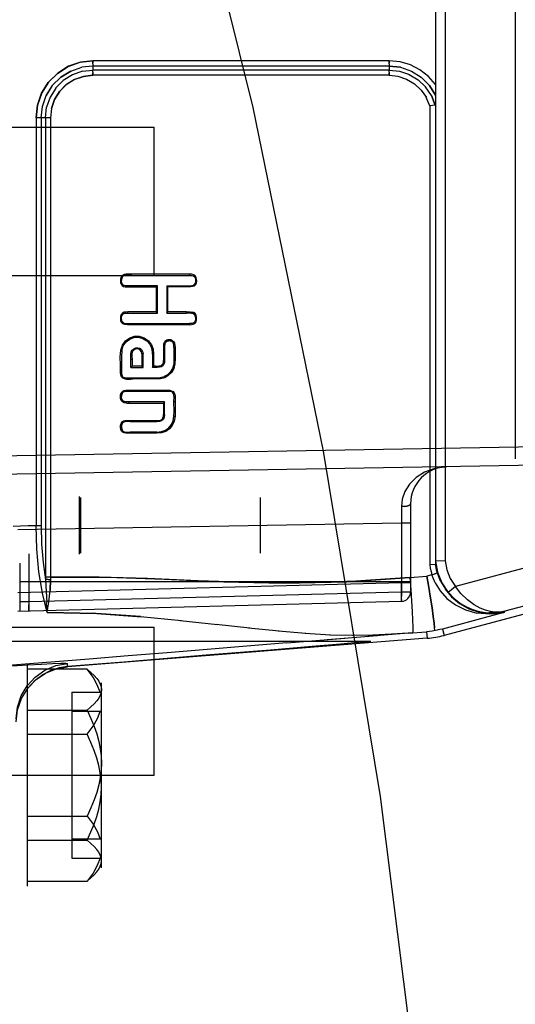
# Model space of a CAD drawing. Header units: millimetres. Extents: x 0 to 770, y -15 to 420.
# Tile 56 of 116: x 399.2 to 401.43, y 259.65 to 264.08. Entities that reach past the tile are written whole.
import ezdxf

# ---------------------------------------------------------------- set-up
doc = ezdxf.new("R2010")
doc.units = ezdxf.units.MM
doc.header["$LTSCALE"] = 32.67
doc.linetypes.add('PHANTOM', pattern=[0.8, 0.45, -0.05, 0.1, -0.05, 0.1, -0.05])
doc.layers.get('0').update_dxf_attribs({"linetype": 'CONTINUOUS'})
for name, color, linetype in [('CHAMFER', 7, 'CONTINUOUS'), ('CRV2', 7, 'CONTINUOUS'), ('DRIV_DIM', 7, 'CONTINUOUS')]:
    doc.layers.add(name, color=color, linetype=linetype)
doc.styles.get("Standard").update_dxf_attribs({"font": 'txt', "width": 0.8})
doc.dimstyles.new('DIMSTYLE_10', dxfattribs={"dimtxt": 3.8, "dimasz": 1.8, "dimexe": 2, "dimexo": 1.5, "dimgap": 0.95, "dimtad": 1, "dimdec": 3, "dimlfac": 12, "dimdsep": 46, "dimtxsty": 'STANDARD', "dimblk": 'OPEN', "dimblk1": 'OPEN', "dimblk2": 'OPEN', "dimcen": 0.09, "dimadec": 0, "dimazin": 0, "dimtp": 0.001, "dimtm": 0.001, "dimtfac": 1, "dimtdec": 3, "dimtofl": 0, "dimtmove": 0, "dimatfit": 3, "dimldrblk": 'OPEN', "dimfxl": 1, "dimtolj": 1, "dimarcsym": 0})

# ---------------------------------------------------------------- blocks, each defined once
blk = doc.blocks.new('_OPEN')
at = {"color": 0, "linetype": 'BYBLOCK'}
for p, q in [((0, 0), (-1, 0.342)), ((-1, -0.342), (0, 0)), ((-1, 0), (0, 0))]:
    blk.add_line(p, q, dxfattribs=at)
blk = doc.blocks.new('*D49')
at = {"layer": 'DRIV_DIM', "color": 2, "linetype": 'CONTINUOUS'}
for p, q in [((382.7467, 291.5991), (468.1676, 291.5991)), ((466.1676, 291.5991), (466.1676, 274.9324)), ((466.1676, 258.2658), (466.1676, 274.9324)), ((437.0498, 258.2658), (468.1676, 258.2658))]:
    blk.add_line(p, q, dxfattribs=at)
at = {"layer": 'DRIV_DIM', "color": 2, "linetype": 'CONTINUOUS', "xscale": 1.8, "yscale": 1.8, "zscale": 1.8}
for p, rotation in [((466.1676, 291.5991), 90), ((466.1676, 258.2658), 270)]:
    blk.add_blockref('_OPEN', p, dxfattribs=dict(at, rotation=rotation))

msp = doc.modelspace()

# ---------------------------------------------------------------- linework, layer by layer
at = {"color": 9, "linetype": 'CONTINUOUS'}
for p, q in [((401.072844, 266.733947), (401.072844, 261.630914)), ((401.115819, 266.716634), (401.115819, 261.648227)), ((401.432044, 266.257545), (401.432044, 262.107316)), ((400.864852, 263.898433), (399.53086, 263.898433)), ((399.430776, 263.852389), (399.480219, 263.869328)), ((399.530344, 263.874942), (399.480061, 263.869332)), ((399.483357, 263.851212), (399.530554, 263.856592)), ((400.864335, 263.874942), (399.530344, 263.874942)), ((399.530344, 263.874942), (399.530554, 263.856592)), ((400.864545, 263.856592), (399.530554, 263.856592)), ((399.530717, 263.884026), (399.530797, 263.888584)), ((400.915257, 263.869089), (400.864335, 263.874942)), ((400.864335, 263.874942), (400.864545, 263.856592)), ((400.864545, 263.856592), (400.910793, 263.851584)), ((400.864708, 263.884026), (400.864788, 263.888584)), ((399.397106, 263.809689), (399.362899, 263.775279)), ((399.430776, 263.852389), (399.385622, 263.824543)), ((399.438097, 263.835388), (399.397023, 263.809623)), ((399.48342, 263.851226), (399.438009, 263.835346)), ((400.864028, 263.833101), (399.530037, 263.833101)), ((399.530181, 263.847508), (399.530101, 263.84295)), ((400.864028, 263.833101), (400.90415, 263.828797)), ((400.864172, 263.847508), (400.864092, 263.84295)), ((400.903955, 263.828839), (400.942787, 263.816021)), ((400.910693, 263.851606), (400.955025, 263.836643)), ((400.954836, 263.836731), (400.994863, 263.81257)), ((400.994748, 263.812658), (401.028497, 263.780503)), ((399.347883, 263.786757), (399.320107, 263.741618)), ((399.362959, 263.775354), (399.337497, 263.734254)), ((401.008135, 263.766944), (400.97795, 263.795242)), ((401.008135, 263.766944), (401.031526, 263.732979)), ((401.072844, 263.744342), (401.045408, 263.787702)), ((399.337527, 263.734318), (399.321889, 263.689129)), ((401.047059, 263.69537), (401.031451, 263.733117)), ((401.054388, 263.742023), (401.071458, 263.69871)), ((399.297504, 263.64227), (399.303173, 263.692588)), ((399.316603, 263.64227), (399.321881, 263.689093)), ((401.047059, 263.69537), (401.047059, 261.629177)), ((399.33931, 263.64227), (399.274797, 263.64227)), ((399.274797, 263.64227), (399.274797, 261.804901)), ((399.297504, 263.64227), (399.297504, 261.804901)), ((399.316603, 263.64227), (399.316603, 261.573885)), ((399.33931, 263.64227), (399.33931, 261.573885)), ((399.6721, 262.931289), (399.670582, 262.936194)), ((399.703939, 262.932431), (399.703967, 262.937574)), ((399.966909, 262.932431), (399.966937, 262.937574)), ((399.65933, 262.908975), (399.654215, 262.908975)), ((399.683908, 262.88552), (399.683937, 262.880377)), ((399.988229, 262.89259), (399.9924, 262.889542)), ((399.688147, 262.762547), (399.688175, 262.76769)), ((399.951725, 262.762547), (399.951754, 262.76769)), ((399.973805, 262.76247), (399.974181, 262.767601)), ((399.662541, 262.724329), (399.658112, 262.721764)), ((399.96479, 262.715635), (399.964818, 262.710492)), ((399.884196, 262.635577), (399.886171, 262.640342)), ((399.660666, 262.59546), (399.655632, 262.596366)), ((399.756358, 262.579825), (399.751244, 262.579791)), ((399.89547, 262.608466), (399.90064, 262.608465)), ((399.701412, 262.555409), (399.706584, 262.555409)), ((399.851291, 262.535166), (399.846556, 262.537103)), ((399.853295, 262.554186), (399.848184, 262.554186)), ((399.654215, 262.494883), (399.65933, 262.494883)), ((399.67464, 262.471932), (399.673702, 262.46688)), ((399.710171, 262.471427), (399.710199, 262.466284)), ((399.852046, 262.476514), (399.854076, 262.471777)), ((404.551604, 262.438114), (401.163286, 261.532141)), ((399.697807, 262.40994), (399.697836, 262.415083)), ((399.876581, 262.409876), (399.876925, 262.415008)), ((399.654215, 262.386485), (399.65933, 262.386485)), ((399.691971, 262.363029), (399.692, 262.357886)), ((399.89547, 262.36463), (399.900661, 262.364628)), ((399.853295, 262.306411), (399.848181, 262.306411)), ((399.670284, 262.27222), (399.668284, 262.276946)), ((399.698702, 262.274033), (399.698745, 262.279188)), ((399.818931, 262.274033), (399.81896, 262.279176)), ((399.895417, 262.298351), (399.900586, 262.298181)), ((404.589499, 262.277151), (401.384408, 261.420169)), ((399.69792, 262.227122), (399.697948, 262.221979)), ((399.818149, 262.227122), (399.818178, 262.221977)), ((402.557526, 262.17905), (398.348827, 262.10562)), ((402.556363, 262.09573), (398.435232, 262.023795)), ((400.960344, 261.904088), (400.960344, 261.506571)), ((400.919588, 261.891678), (400.919405, 261.817195)), ((400.919405, 261.817195), (399.193241, 261.787064)), ((400.960344, 261.817195), (400.919405, 261.817195)), ((400.919405, 261.817195), (400.919405, 261.548232)), ((399.297504, 261.804901), (399.274797, 261.804901)), ((400.919768, 261.722379), (400.919768, 261.506571)), ((399.202011, 261.636808), (399.202011, 261.419937)), ((399.242587, 261.67846), (399.242587, 261.462652)), ((401.079391, 261.591554), (401.081543, 261.592122)), ((400.919405, 261.548232), (399.193241, 261.503031)), ((400.960344, 261.552398), (399.202011, 261.552398)), ((399.558525, 261.57438), (399.316603, 261.573885)), ((399.316603, 261.573885), (399.316688, 261.562569)), ((399.321912, 261.563003), (399.316688, 261.562569)), ((399.329882, 261.563362), (399.321738, 261.562993)), ((399.329649, 261.563354), (399.339371, 261.563598)), ((399.33931, 261.573885), (399.339371, 261.563597)), ((400.960344, 261.548232), (400.919405, 261.548232)), ((400.957577, 261.572677), (401.034082, 261.578645)), ((401.056872, 261.584756), (401.034081, 261.578662)), ((401.056872, 261.584756), (401.073823, 261.589916)), ((401.074364, 261.590078), (401.066407, 261.587678)), ((401.07956, 261.591602), (401.073823, 261.589916)), ((400.919768, 261.506571), (399.242587, 261.462652)), ((400.960344, 261.506571), (400.919768, 261.506571)), ((401.131794, 261.507099), (401.129735, 261.505758)), ((401.157094, 261.477269), (401.129735, 261.505758)), ((401.153248, 261.523978), (401.144344, 261.516836)), ((401.163286, 261.532141), (401.153251, 261.52398)), ((400.919768, 261.464918), (399.193023, 261.419702)), ((399.242587, 261.462652), (399.202011, 261.462652)), ((400.92021, 261.480607), (400.920132, 261.488573)), ((400.920209, 261.473946), (400.920209, 261.480698)), ((401.156917, 261.477428), (401.185603, 261.455334)), ((401.185422, 261.455451), (401.212344, 261.440063)), ((401.212194, 261.440137), (401.236881, 261.429544)), ((401.236763, 261.429588), (401.259234, 261.422437)), ((401.259136, 261.422464), (401.279509, 261.417808)), ((401.279424, 261.417824), (401.297878, 261.415039)), ((401.297806, 261.415047), (401.314461, 261.413697)), ((401.37591, 261.418367), (401.366338, 261.416622)), ((401.384694, 261.420322), (401.37581, 261.418346)), ((401.384694, 261.420322), (401.38423, 261.42023)), ((401.384233, 261.42023), (401.384695, 261.420322)), ((399.744105, 261.396532), (399.928891, 261.378311)), ((399.923253, 261.378925), (400.090915, 261.360195)), ((401.380077, 261.414531), (401.103577, 261.340601)), ((400.2368, 261.343793), (400.084904, 261.360881)), ((400.368819, 261.330169), (400.231232, 261.344401)), ((400.489373, 261.319882), (400.364165, 261.330612)), ((400.95031, 261.322), (401.032799, 261.32845)), ((401.032799, 261.32845), (401.035148, 261.298625)), ((401.103577, 261.340601), (401.111317, 261.311716)), ((399.110344, 261.286597), (400.780593, 261.286597)), ((400.403578, 261.277956), (400.664353, 261.299157)), ((400.599467, 261.313404), (400.485803, 261.320143)), ((400.584363, 261.292683), (400.811368, 261.310965)), ((400.699802, 261.311179), (400.596975, 261.313513)), ((400.791211, 261.312606), (400.698184, 261.311185)), ((400.969483, 261.323498), (400.76751, 261.307456)), ((400.87463, 261.316656), (400.790279, 261.312574)), ((400.95031, 261.322), (400.874127, 261.316623)), ((400.403578, 261.277956), (399.865431, 261.233787)), ((399.415714, 261.171055), (399.415714, 261.185658))]:
    msp.add_line(p, q, dxfattribs=at)
at = {"color": 6, "linetype": 'CONTINUOUS'}
for p, q in [((401.071329, 263.698674), (401.047059, 263.69537)), ((399.703939, 262.932431), (399.966909, 262.932431)), ((399.966937, 262.937574), (399.703967, 262.937574)), ((399.821044, 262.88552), (399.683908, 262.88552)), ((399.683937, 262.880377), (399.81593, 262.880377)), ((399.821044, 262.88552), (399.81593, 262.880377)), ((399.81593, 262.880377), (399.81593, 262.76769)), ((399.821044, 262.762547), (399.821044, 262.88552)), ((399.863127, 262.88552), (399.868298, 262.880377)), ((399.863127, 262.88552), (399.863127, 262.762547)), ((399.960034, 262.880377), (399.868298, 262.880377)), ((399.868298, 262.76769), (399.868298, 262.880377)), ((399.688147, 262.762547), (399.821044, 262.762547)), ((399.81593, 262.76769), (399.688175, 262.76769)), ((399.821044, 262.762547), (399.81593, 262.76769)), ((399.863127, 262.762547), (399.868298, 262.76769)), ((399.863127, 262.762547), (399.951725, 262.762547)), ((399.951754, 262.76769), (399.868298, 262.76769)), ((399.696992, 262.715624), (399.96479, 262.715635)), ((399.964818, 262.710492), (399.69924, 262.710492)), ((399.751244, 262.579791), (399.751244, 262.523481)), ((399.756358, 262.518338), (399.756358, 262.579825)), ((399.848181, 262.609018), (399.848188, 262.549617)), ((399.701412, 262.518338), (399.701412, 262.555409)), ((399.701412, 262.518338), (399.706584, 262.523481)), ((399.706584, 262.555409), (399.706584, 262.523481)), ((399.751244, 262.523481), (399.706584, 262.523481)), ((399.756358, 262.518338), (399.751244, 262.523481)), ((399.798441, 262.518338), (399.803612, 262.523402)), ((399.701412, 262.518338), (399.756358, 262.518338)), ((399.813629, 262.466284), (399.710199, 262.466284)), ((399.876581, 262.409876), (399.697807, 262.409941)), ((399.697836, 262.415084), (399.845209, 262.415083)), ((399.845209, 262.415083), (399.876925, 262.415008)), ((399.681214, 262.357868), (399.848181, 262.357886)), ((399.853295, 262.363029), (399.691971, 262.363029)), ((399.853295, 262.363029), (399.848181, 262.357886)), ((399.848181, 262.357886), (399.848181, 262.306411)), ((399.853295, 262.306411), (399.853295, 262.363029)), ((399.698702, 262.274033), (399.818931, 262.274033)), ((399.698731, 262.279176), (399.81896, 262.279176)), ((399.686175, 262.2269), (399.69792, 262.227122)), ((399.818149, 262.227122), (399.69792, 262.227122)), ((399.818179, 262.221977), (399.69797, 262.221963)), ((404.621818, 262.252352), (401.111317, 261.311716)), ((399.468677, 261.937639), (399.468677, 261.677222)), ((399.475317, 261.932431), (399.475317, 261.682431)), ((400.282844, 261.932431), (400.282844, 261.682431)), ((401.115819, 261.648227), (401.072844, 261.646512)), ((401.11582, 261.648227), (401.07285, 261.646516)), ((401.07284, 261.630908), (401.047059, 261.629177)), ((401.095916, 261.555554), (401.081543, 261.592122)), ((399.316687, 261.562569), (399.32009, 261.509697)), ((399.339371, 261.563597), (399.338297, 261.51436)), ((401.071745, 261.548217), (401.056872, 261.584756)), ((401.071711, 261.548286), (401.094127, 261.512149)), ((399.320024, 261.510947), (399.322419, 261.459527)), ((401.094057, 261.512241), (401.124426, 261.4785)), ((401.117022, 261.519308), (401.145436, 261.485003)), ((399.324618, 261.414677), (399.322397, 261.460034)), ((401.124335, 261.478584), (401.162429, 261.449784)), ((401.145351, 261.485088), (401.180644, 261.455459)), ((401.162336, 261.449841), (401.207624, 261.4274)), ((401.180559, 261.455518), (401.22239, 261.432113)), ((401.207545, 261.427431), (401.259325, 261.412645)), ((401.222318, 261.432145), (401.269988, 261.416132)), ((401.322894, 261.409546), (401.380218, 261.414927)), ((401.380186, 261.414857), (401.380077, 261.414531)), ((401.380077, 261.414531), (401.380174, 261.414791)), ((401.380174, 261.414791), (401.380186, 261.414857)), ((401.380218, 261.414927), (401.380185, 261.414856)), ((401.384398, 261.420195), (401.380255, 261.414927)), ((401.38444, 261.420248), (401.384398, 261.420195)), ((401.384398, 261.420195), (401.384443, 261.420248)), ((401.035148, 261.298625), (399.415787, 261.17106)), ((400.708623, 261.279287), (400.751352, 261.283169)), ((400.751352, 261.283169), (400.769125, 261.284902)), ((400.780593, 261.286597), (400.781768, 261.286505)), ((400.059136, 261.225116), (400.330506, 261.247394)), ((400.330506, 261.247394), (400.518267, 261.263006)), ((400.518267, 261.263006), (400.644684, 261.273719)), ((400.644684, 261.273719), (400.708623, 261.279287)), ((399.415642, 261.172897), (399.669803, 261.193452)), ((399.669803, 261.193452), (400.059136, 261.225116)), ((399.235344, 261.182431), (399.235344, 260.182431)), ((399.504219, 261.159465), (399.235344, 261.159465)), ((399.568677, 260.266223), (399.568677, 261.098638)), ((399.435344, 261.056193), (399.562699, 261.056193)), ((399.435344, 261.056193), (399.435344, 260.308668)), ((399.568677, 261.05138), (399.562699, 261.056193)), ((399.235344, 260.97517), (399.504219, 260.97517)), ((399.562699, 260.969997), (399.435344, 260.969997)), ((399.568677, 260.965184), (399.562699, 260.969997)), ((399.235344, 260.866725), (399.504219, 260.866725)), ((399.235344, 260.498136), (399.504219, 260.498136)), ((399.568677, 260.399678), (399.562699, 260.394865)), ((399.235344, 260.389691), (399.504219, 260.389691)), ((399.562699, 260.394865), (399.435344, 260.394865)), ((399.435344, 260.308668), (399.562699, 260.308668)), ((399.568677, 260.313481), (399.562699, 260.308668)), ((399.235344, 260.205397), (399.504219, 260.205397))]:
    msp.add_line(p, q, dxfattribs=at)
at = {"color": 7, "linetype": 'CONTINUOUS'}
for p, q in [((399.806177, 262.932431), (399.806177, 263.599097)), ((399.806177, 260.682431), (399.806177, 261.349097))]:
    msp.add_line(p, q, dxfattribs=at)
at = {"color": 9, "linetype": 'CONTINUOUS'}
for points in [[(399.53086, 263.898433), (399.475014, 263.892267), (399.421169, 263.873741), (399.372332, 263.843438), (399.331276, 263.802755), (399.300354, 263.75382), (399.28123, 263.699316), (399.274797, 263.64227)], [(399.274797, 263.64227), (399.280965, 263.698141), (399.299486, 263.75201), (399.329778, 263.800866), (399.370444, 263.841939), (399.419358, 263.872872), (399.473838, 263.892002), (399.53086, 263.898433)], [(399.530796, 263.888508), (399.530844, 263.893325), (399.53086, 263.898433)], [(399.53086, 263.898433), (399.530844, 263.893406), (399.530797, 263.888584)], [(400.864787, 263.888508), (400.864835, 263.893325), (400.864852, 263.898433)], [(400.864852, 263.898433), (400.864836, 263.893406), (400.864788, 263.888584)], [(401.072842, 263.791535), (401.040849, 263.828206), (401.002647, 263.857914), (400.959658, 263.879972), (400.913272, 263.893704), (400.864852, 263.898433)], [(399.530178, 263.847369), (399.530283, 263.851266), (399.530409, 263.854349), (399.530554, 263.856592)], [(399.53072, 263.884165), (399.530615, 263.880268), (399.530489, 263.877185), (399.530344, 263.874942)], [(400.864169, 263.847369), (400.864274, 263.851266), (400.8644, 263.854349), (400.864545, 263.856592)], [(400.864711, 263.884165), (400.864606, 263.880268), (400.86448, 263.877185), (400.864335, 263.874942)], [(400.864335, 263.874942), (400.915278, 263.869089), (400.964259, 263.851971), (401.008567, 263.824379), (401.045376, 263.787749), (401.072844, 263.744342)], [(399.530037, 263.833101), (399.488143, 263.82844), (399.447861, 263.814479), (399.411439, 263.791724), (399.38096, 263.761297), (399.358089, 263.724846), (399.34402, 263.684416), (399.33931, 263.64227)], [(399.343912, 263.683934), (399.357709, 263.724049), (399.380256, 263.76041), (399.4105, 263.790973), (399.446904, 263.814018), (399.487487, 263.82829), (399.530037, 263.833101)], [(399.347883, 263.786757), (399.38588, 263.824723), (399.43103, 263.852451)], [(399.530102, 263.843026), (399.530054, 263.838209), (399.530037, 263.833101)], [(399.530037, 263.833101), (399.530053, 263.838128), (399.530101, 263.84295)], [(400.864093, 263.843026), (400.864045, 263.838209), (400.864028, 263.833101)], [(400.864028, 263.833101), (400.864044, 263.838128), (400.864092, 263.84295)], [(400.942513, 263.816145), (400.978206, 263.795049), (401.008309, 263.766741)], [(399.303173, 263.692417), (399.320175, 263.741884), (399.348067, 263.787019)], [(401.071458, 263.69871), (401.054371, 263.742056), (401.028416, 263.780601)], [(400.960344, 261.904088), (400.958373, 261.900315), (400.952876, 261.896997), (400.944115, 261.894257), (400.932669, 261.892396), (400.919588, 261.891678)], [(400.932206, 261.892348), (400.943221, 261.894057), (400.952226, 261.896727), (400.958221, 261.900177), (400.960344, 261.904088)], [(399.274797, 261.804901), (399.23955, 261.804317), (399.204906, 261.803235), (399.170865, 261.801756)], [(399.324618, 261.414677), (399.30327, 261.50179), (399.287613, 261.597926), (399.278058, 261.70028), (399.274797, 261.804901)], [(399.324618, 261.414677), (399.303361, 261.501941), (399.28777, 261.598214), (399.278109, 261.700565), (399.274797, 261.804901)], [(399.297504, 261.804901), (399.299677, 261.721914), (399.306104, 261.64051), (399.316687, 261.562569)], [(401.072813, 261.646572), (401.081924, 261.595895), (401.101047, 261.548422), (401.129572, 261.505624)], [(401.11582, 261.648227), (401.123617, 261.60699), (401.139551, 261.567889), (401.163286, 261.532141)], [(401.047059, 261.629177), (401.04952, 261.614198), (401.052794, 261.599377), (401.056872, 261.584756)], [(401.081543, 261.592122), (401.077935, 261.605013), (401.075039, 261.617938), (401.07284, 261.630908)], [(401.07284, 261.630908), (401.075042, 261.617921), (401.077937, 261.605008), (401.081543, 261.592122)], [(399.33931, 261.573885), (399.594917, 261.57367), (399.850665, 261.564799), (400.12048, 261.553255), (400.390195, 261.547025), (400.674014, 261.553292), (400.957579, 261.572661)], [(400.957707, 261.572679), (400.71485, 261.555467), (400.470517, 261.547246), (400.235383, 261.549522), (400.004051, 261.558029), (399.776575, 261.567882), (399.558525, 261.57438)], [(400.919768, 261.464918), (400.919919, 261.467761), (400.919985, 261.476086), (400.919963, 261.489325), (400.919852, 261.506579), (400.919405, 261.548232)], [(400.957577, 261.572677), (400.961637, 261.518308), (400.965123, 261.466556), (400.967904, 261.41923), (400.96976, 261.380082), (400.970657, 261.349819), (400.970523, 261.330842), (400.969354, 261.323487)], [(400.957706, 261.572688), (400.961766, 261.518318), (400.965252, 261.466567), (400.968033, 261.41924), (400.969889, 261.380092), (400.970785, 261.349829), (400.970652, 261.330852), (400.969483, 261.323498)], [(400.919768, 261.506571), (400.919982, 261.497342), (400.920132, 261.488573)], [(400.920133, 261.488468), (400.919985, 261.497229), (400.919768, 261.506571)], [(401.144344, 261.516836), (401.136911, 261.510984), (401.131792, 261.507098)], [(401.38423, 261.42023), (401.371186, 261.417985), (401.356019, 261.41674), (401.338957, 261.417087), (401.319725, 261.419573), (401.298068, 261.424952), (401.273765, 261.434277), (401.246715, 261.449016), (401.216595, 261.471458), (401.187159, 261.500835), (401.163286, 261.532141)], [(399.242587, 261.462652), (399.242304, 261.449927), (399.24215, 261.438302), (399.24215, 261.429011), (399.242304, 261.423034), (399.242587, 261.421)], [(400.92021, 261.474018), (400.920133, 261.46907), (400.919985, 261.465986), (400.919768, 261.464918)], [(399.242304, 261.423039), (399.24215, 261.429026), (399.24215, 261.438322), (399.242304, 261.449942)], [(401.319707, 261.419575), (401.338944, 261.417087), (401.356011, 261.416739), (401.371182, 261.417984)], [(401.343231, 261.413974), (401.355682, 261.415137), (401.366433, 261.416638)], [(399.324618, 261.414677), (399.548056, 261.410091), (399.748715, 261.39612)], [(399.744105, 261.396532), (399.54529, 261.410237), (399.324618, 261.414677)], [(401.343218, 261.413973), (401.32957, 261.413428), (401.314512, 261.413694)], [(399.865431, 261.233787), (399.689384, 261.219396), (399.513523, 261.205131), (399.340546, 261.191255), (399.167911, 261.177607)], [(399.164948, 261.174296), (399.237384, 261.178961), (399.299351, 261.182613), (399.349264, 261.185158), (399.385873, 261.186533), (399.408209, 261.1867), (399.415714, 261.185658)], [(399.185344, 260.936468), (399.19099, 260.989292), (399.207673, 261.039729), (399.23464, 261.085502), (399.270672, 261.124543), (399.314142, 261.15509), (399.363086, 261.175762), (399.415714, 261.185658)]]:
    msp.add_lwpolyline(points, dxfattribs=at)
at = {"color": 6, "linetype": 'CONTINUOUS'}
for points in [[(401.071329, 263.698674), (401.072226, 263.699577), (401.072704, 263.70172), (401.072844, 263.70461)], [(399.670582, 262.936194), (399.66465, 262.93324), (399.660106, 262.928812), (399.65688, 262.923215), (399.654906, 262.916607), (399.654215, 262.908975)], [(399.6721, 262.931289), (399.668674, 262.929828), (399.665883, 262.927861), (399.663593, 262.925353), (399.661761, 262.922227), (399.660411, 262.918417), (399.659599, 262.913992), (399.65933, 262.908975)], [(399.703967, 262.937574), (399.69186, 262.938004), (399.68065, 262.93799), (399.670582, 262.936194)], [(399.703939, 262.932431), (399.697388, 262.932565), (399.691381, 262.932776), (399.685872, 262.932874), (399.68083, 262.932732), (399.676224, 262.93224), (399.6721, 262.931289)], [(399.966909, 262.932431), (399.971931, 262.932346), (399.976422, 262.931955), (399.980462, 262.931029), (399.983898, 262.929389), (399.986743, 262.927106), (399.989029, 262.924172), (399.99075, 262.920555), (399.99188, 262.916285), (399.992436, 262.911566), (399.992432, 262.906821), (399.991944, 262.902459), (399.991054, 262.898597), (399.989802, 262.895273), (399.988229, 262.89259)], [(399.9924, 262.889542), (399.996162, 262.897196), (399.997751, 262.905661), (399.997518, 262.914428), (399.995372, 262.922962), (399.990759, 262.930329), (399.983707, 262.935298), (399.975352, 262.937269), (399.966937, 262.937574)], [(399.654215, 262.908975), (399.654973, 262.900498), (399.657427, 262.892974), (399.661859, 262.886831), (399.668222, 262.882845), (399.675751, 262.880914), (399.683937, 262.880377)], [(399.683908, 262.88552), (399.679418, 262.885662), (399.675433, 262.886115), (399.671867, 262.886936), (399.668698, 262.888205), (399.665978, 262.89001), (399.663691, 262.892465), (399.661829, 262.895579), (399.660441, 262.899419), (399.659605, 262.903903), (399.65933, 262.908975)], [(399.863127, 262.88552), (399.959763, 262.88552), (399.968555, 262.885625), (399.976181, 262.886348), (399.98314, 262.888452), (399.98823, 262.89259)], [(399.9924, 262.889542), (399.986632, 262.884521), (399.97878, 262.881673), (399.969793, 262.880548), (399.960034, 262.880377)], [(399.688175, 262.76769), (399.6798, 262.767589), (399.671441, 262.766463), (399.663707, 262.7628), (399.657997, 262.756095), (399.654993, 262.747748), (399.654186, 262.738888), (399.655073, 262.730091), (399.658112, 262.721764)], [(399.662541, 262.724329), (399.661079, 262.727618), (399.660047, 262.731548), (399.65945, 262.736066), (399.65937, 262.741209), (399.65995, 262.746466), (399.66122, 262.75106), (399.663081, 262.754731), (399.665461, 262.757591), (399.668157, 262.759644), (399.671128, 262.761008), (399.674662, 262.761878), (399.678721, 262.762348), (399.683229, 262.762525), (399.688147, 262.762547)], [(399.973805, 262.76247), (399.966706, 262.762698), (399.951725, 262.762547)], [(399.951753, 262.767691), (399.957503, 262.767758), (399.963159, 262.767855), (399.968719, 262.767837), (399.974181, 262.767601)], [(399.973805, 262.76247), (399.978341, 262.761792), (399.982215, 262.760429), (399.98549, 262.758363), (399.988108, 262.75564), (399.990103, 262.752194), (399.991497, 262.747927), (399.992312, 262.742903), (399.992477, 262.73751), (399.991979, 262.73229), (399.99081, 262.727669), (399.989012, 262.723868), (399.986617, 262.720833), (399.983647, 262.718527), (399.979927, 262.716967), (399.975443, 262.716084), (399.970337, 262.715708), (399.96479, 262.715635)], [(399.964818, 262.710492), (399.97421, 262.710767), (399.982494, 262.712373), (399.98959, 262.716556), (399.994717, 262.723688), (399.997327, 262.733151), (399.997485, 262.743555), (399.995421, 262.752884), (399.990989, 262.760215), (399.983817, 262.765289), (399.974181, 262.767601)], [(399.69924, 262.710492), (399.686417, 262.71027), (399.674661, 262.710928), (399.664548, 262.714861), (399.658112, 262.721764)], [(399.662541, 262.724329), (399.664801, 262.721256), (399.667658, 262.718853), (399.671093, 262.717123), (399.675169, 262.716045), (399.679845, 262.71558), (399.68508, 262.715445), (399.69079, 262.715511), (399.696992, 262.715624)], [(399.655632, 262.596366), (399.663289, 262.618659), (399.677458, 262.637881), (399.696281, 262.65162), (399.717551, 262.658558), (399.739431, 262.658329), (399.761399, 262.65112), (399.780685, 262.637686), (399.794267, 262.620317), (399.801369, 262.599831), (399.803501, 262.577171), (399.803612, 262.552105), (399.803612, 262.523403)], [(399.660666, 262.59546), (399.667435, 262.615617), (399.67987, 262.633127), (399.696388, 262.645911), (399.714941, 262.652869), (399.734467, 262.653825), (399.754604, 262.648606), (399.773022, 262.637578), (399.786614, 262.622912), (399.794578, 262.606135), (399.79783, 262.586988), (399.798441, 262.566548), (399.798441, 262.543942), (399.798441, 262.518338)], [(399.886171, 262.640342), (399.880864, 262.641894), (399.874777, 262.642462), (399.868587, 262.641873), (399.863032, 262.640249), (399.858495, 262.637874), (399.855037, 262.635021), (399.852414, 262.631639), (399.850373, 262.627352), (399.848941, 262.6221), (399.848231, 262.61595), (399.848181, 262.609018)], [(399.884196, 262.635577), (399.880093, 262.636777), (399.875263, 262.637255), (399.870315, 262.636884), (399.86584, 262.635755), (399.862139, 262.634063), (399.859112, 262.63183), (399.856713, 262.628859), (399.854964, 262.625108), (399.853821, 262.620576), (399.853321, 262.615338), (399.853295, 262.609528)], [(399.89547, 262.608466), (399.895274, 262.614358), (399.894647, 262.61967), (399.893543, 262.624338), (399.891951, 262.628259), (399.889871, 262.631422), (399.887286, 262.63386), (399.884196, 262.635577)], [(399.886171, 262.640342), (399.893166, 262.635248), (399.897536, 262.627745), (399.899908, 262.618602), (399.90064, 262.608465)], [(399.654215, 262.494883), (399.654215, 262.53109), (399.653882, 262.564978), (399.655632, 262.596366)], [(399.660666, 262.59546), (399.659019, 262.564884), (399.65933, 262.530777), (399.65933, 262.494883)], [(399.701398, 262.555398), (399.700965, 262.567284), (399.700883, 262.578), (399.702566, 262.587811), (399.707018, 262.596146), (399.714337, 262.602536), (399.723452, 262.606388), (399.732929, 262.607054), (399.741666, 262.604266), (399.749066, 262.598294), (399.754348, 262.589684), (399.756358, 262.579825)], [(399.751244, 262.579791), (399.749192, 262.588854), (399.743904, 262.596366), (399.736759, 262.600893), (399.728518, 262.602012), (399.720113, 262.599803), (399.712877, 262.594913), (399.707985, 262.5876), (399.706187, 262.57799), (399.706229, 262.567032), (399.706585, 262.55541)], [(399.853295, 262.609528), (399.853284, 262.547374), (399.852806, 262.540944), (399.851291, 262.535166)], [(399.89547, 262.608466), (399.89547, 262.581395), (399.895595, 262.555979), (399.894558, 262.532948), (399.888902, 262.513451), (399.878711, 262.496935), (399.865756, 262.484439), (399.852046, 262.476514)], [(399.90064, 262.608465), (399.900641, 262.582546), (399.900753, 262.55787), (399.899981, 262.534556), (399.894452, 262.513263), (399.883861, 262.495124), (399.869927, 262.481132), (399.854076, 262.471777)], [(399.851291, 262.535166), (399.846512, 262.527462), (399.839096, 262.521448), (399.830385, 262.518534), (399.820317, 262.517682), (399.809434, 262.517969), (399.798441, 262.518338)], [(399.846556, 262.537103), (399.842519, 262.530695), (399.836398, 262.525824), (399.829088, 262.52362), (399.821033, 262.522996), (399.812391, 262.523102), (399.803612, 262.523403)], [(399.846538, 262.537075), (399.847634, 262.541008), (399.848082, 262.545215), (399.848188, 262.549617)], [(399.673702, 262.46688), (399.66596, 262.469873), (399.659731, 262.475724), (399.655629, 262.484312), (399.654215, 262.494883)], [(399.65933, 262.494883), (399.659653, 262.489416), (399.660615, 262.484705), (399.662212, 262.480718), (399.664396, 262.477498), (399.667165, 262.474981), (399.670537, 262.473134), (399.67464, 262.471932)], [(399.673702, 262.46688), (399.681756, 262.465862), (399.690554, 262.465666), (399.700037, 262.465996), (399.710199, 262.466284)], [(399.67464, 262.471932), (399.685486, 262.470936), (399.697663, 262.471115), (399.710171, 262.471427)], [(399.710171, 262.471427), (399.812835, 262.471427), (399.834053, 262.472147), (399.852046, 262.476514)], [(399.854076, 262.471777), (399.835083, 262.467106), (399.813629, 262.466284)], [(399.654215, 262.386485), (399.655134, 262.395373), (399.658014, 262.403281), (399.663144, 262.409688), (399.670401, 262.413654), (399.678884, 262.41524), (399.687982, 262.415355), (399.697836, 262.415084)], [(399.697807, 262.409941), (399.685371, 262.410165), (399.679878, 262.410035), (399.674915, 262.409462), (399.670671, 262.408285), (399.66722, 262.406425), (399.664462, 262.403945), (399.662269, 262.400757), (399.660643, 262.396757), (399.659657, 262.391984), (399.65933, 262.386485)], [(399.89547, 262.36463), (399.89559, 262.37209), (399.895737, 262.378859), (399.895704, 262.385008), (399.895336, 262.390584), (399.894482, 262.395561), (399.893013, 262.399792), (399.890956, 262.403194), (399.888358, 262.40584), (399.885149, 262.407841), (399.881272, 262.409195), (399.876581, 262.409876)], [(399.876925, 262.415008), (399.884615, 262.413455), (399.8915, 262.409624), (399.896673, 262.403726), (399.899594, 262.396439), (399.900773, 262.388594), (399.901003, 262.380641), (399.90081, 262.372665), (399.900665, 262.364628)], [(399.681214, 262.357868), (399.671657, 262.359045), (399.663547, 262.362894), (399.658034, 262.369475), (399.655117, 262.377506), (399.654215, 262.386485)], [(399.691971, 262.363029), (399.686496, 262.363003), (399.681414, 262.363068), (399.676777, 262.363398), (399.672668, 262.364133), (399.669112, 262.365415), (399.666186, 262.367339), (399.663771, 262.369869), (399.661856, 262.373031), (399.660454, 262.376881), (399.659611, 262.381366), (399.65933, 262.386485)], [(399.895417, 262.298351), (399.895751, 262.319938), (399.89547, 262.36463)], [(399.900665, 262.364628), (399.900937, 262.31957), (399.900585, 262.298152)], [(399.853295, 262.306411), (399.852036, 262.294461), (399.847691, 262.284711), (399.840029, 262.277869), (399.830338, 262.274766), (399.818931, 262.274033)], [(399.818959, 262.279173), (399.827935, 262.27954), (399.835846, 262.281443), (399.841966, 262.285778), (399.845939, 262.291832), (399.847754, 262.298826), (399.848181, 262.306411)], [(399.69797, 262.221963), (399.688361, 262.221713), (399.679506, 262.221775), (399.671351, 262.223112), (399.664403, 262.226383), (399.659102, 262.23193), (399.655706, 262.239412), (399.654285, 262.248071), (399.654673, 262.257054), (399.657107, 262.265604), (399.661859, 262.272603), (399.668284, 262.276946)], [(399.670284, 262.27222), (399.667157, 262.270473), (399.664556, 262.268144), (399.66245, 262.26518), (399.66083, 262.261446), (399.659777, 262.256931), (399.659347, 262.251911), (399.659486, 262.246763), (399.660221, 262.241992), (399.661555, 262.237866), (399.663429, 262.234479), (399.665823, 262.231765), (399.668717, 262.229702), (399.672203, 262.228248), (399.676327, 262.227373), (399.681029, 262.226967), (399.686175, 262.2269)], [(399.668284, 262.276946), (399.675069, 262.278893), (399.682487, 262.279538), (399.690391, 262.279411), (399.698747, 262.279188)], [(399.698702, 262.274033), (399.692759, 262.274137), (399.687328, 262.274274), (399.682373, 262.274268), (399.677875, 262.273995), (399.673817, 262.273345), (399.670284, 262.27222)], [(399.818149, 262.227122), (399.839344, 262.229023), (399.857386, 262.235115), (399.872398, 262.245781), (399.884295, 262.260451), (399.892033, 262.277612), (399.895417, 262.298351)], [(399.900585, 262.298152), (399.896806, 262.275645), (399.887971, 262.256642), (399.875214, 262.24134), (399.858944, 262.230259), (399.839718, 262.223969), (399.818179, 262.221977)], [(401.124102, 262.070729), (401.069658, 262.063522), (401.023473, 262.046451), (400.985634, 262.022205), (400.956194, 261.992764), (400.935436, 261.959831), (400.923388, 261.925416), (400.919588, 261.891678)], [(401.081543, 261.592122), (401.095882, 261.555624), (401.117088, 261.519213)], [(399.324618, 261.414677), (399.332398, 261.462862), (399.338296, 261.51436), (399.339371, 261.563597)], [(401.034081, 261.578662), (401.042557, 261.528122), (401.050349, 261.47972), (401.057129, 261.435487), (401.06258, 261.397529), (401.066498, 261.367157), (401.068754, 261.345545)], [(401.069255, 261.33355), (401.068752, 261.345575), (401.066489, 261.367233), (401.062564, 261.397647), (401.057108, 261.435627), (401.050329, 261.479849), (401.042544, 261.528203), (401.034082, 261.578645)], [(401.380185, 261.414856), (401.317152, 261.407632), (401.259379, 261.412634)], [(401.380218, 261.414927), (401.322917, 261.409546), (401.270036, 261.416121)], [(401.080745, 261.335553), (401.057177, 261.331472), (401.045022, 261.329772), (401.032799, 261.32845)], [(401.103577, 261.340601), (401.092188, 261.337905), (401.080745, 261.335553)], [(400.769125, 261.284902), (400.774918, 261.285518), (400.778823, 261.28598), (400.781054, 261.286304), (400.781768, 261.286505)], [(399.238606, 261.076065), (399.270547, 261.110371), (399.305387, 261.136435), (399.342496, 261.155385), (399.379841, 261.1673), (399.415714, 261.172903)], [(399.238606, 261.076065), (399.274474, 261.113183), (399.317198, 261.142143), (399.364957, 261.161712), (399.415714, 261.171055)], [(399.504219, 261.159465), (399.521891, 261.145046), (399.536427, 261.131317), (399.548105, 261.118087), (399.557112, 261.105183), (399.563537, 261.092465), (399.567391, 261.079868), (399.568677, 261.067317)], [(399.562699, 261.056193), (399.550355, 261.089134), (399.531099, 261.123183), (399.504219, 261.159465)], [(399.185344, 260.923463), (399.191027, 260.976017), (399.208522, 261.027587), (399.238606, 261.076065)], [(399.568677, 261.067317), (399.567391, 261.054765), (399.563536, 261.042168), (399.55711, 261.029449), (399.548102, 261.016545), (399.536425, 261.003315), (399.52189, 260.989587), (399.504219, 260.97517)], [(399.504219, 260.97517), (399.521891, 260.937849), (399.536427, 260.902311), (399.548105, 260.868067), (399.557112, 260.834665), (399.563537, 260.801745), (399.567391, 260.769141), (399.568677, 260.736653)], [(399.504219, 260.866725), (399.531368, 260.903378), (399.550565, 260.93746), (399.562699, 260.969997)], [(399.568677, 260.628208), (399.567391, 260.6607), (399.563536, 260.693307), (399.55711, 260.726227), (399.548102, 260.75963), (399.536425, 260.793873), (399.52189, 260.829408), (399.504219, 260.866725)], [(399.568677, 260.736653), (399.567391, 260.704162), (399.563536, 260.671555), (399.55711, 260.638634), (399.548102, 260.605231), (399.536425, 260.570988), (399.52189, 260.535453), (399.504219, 260.498136)], [(399.504219, 260.389691), (399.521891, 260.427012), (399.536427, 260.462551), (399.548105, 260.496795), (399.557112, 260.530197), (399.563537, 260.563116), (399.567391, 260.595721), (399.568677, 260.628208)], [(399.504219, 260.498136), (399.531368, 260.461484), (399.550565, 260.427402), (399.562699, 260.394865)], [(399.568677, 260.297544), (399.567391, 260.310097), (399.563536, 260.322694), (399.55711, 260.335412), (399.548102, 260.348317), (399.536425, 260.361546), (399.52189, 260.375275), (399.504219, 260.389691)], [(399.562699, 260.308668), (399.550355, 260.275727), (399.531099, 260.241678), (399.504219, 260.205397)], [(399.504219, 260.205397), (399.521891, 260.219815), (399.536427, 260.233545), (399.548105, 260.246775), (399.557112, 260.259679), (399.563537, 260.272397), (399.567391, 260.284993), (399.568677, 260.297544)]]:
    msp.add_lwpolyline(points, dxfattribs=at)
for centre, radius, start, end in [((401.127011, 261.904088), 0.166667, 91, 180), ((401.00197, 261.719805), 0.422485, 274.504152, 285)]:
    msp.add_arc(centre, radius, start, end, dxfattribs=at)
at = {"color": 9, "linetype": 'CONTINUOUS'}
msp.add_arc((400.918677, 261.506571), 0.041667, 271.5, 360, dxfattribs=at)
at = {"layer": 'CHAMFER', "color": 7, "linetype": 'CONTINUOUS'}
for p, q in [((399.056177, 263.599097), (399.806177, 263.599097)), ((399.056177, 262.932431), (399.806177, 262.932431)), ((399.056177, 261.349097), (399.806177, 261.349097)), ((399.056177, 260.682431), (399.806177, 260.682431))]:
    msp.add_line(p, q, dxfattribs=at)
at = {"layer": 'CRV2', "color": 4, "linetype": 'PHANTOM'}
for centre, radius, start, end in [((366.727011, 291.599097), 88.536908, 10, 260), ((366.727011, 291.599097), 78.536908, 10, 260), ((403.657301, 298.110904), 41.036908, 286.037511, 135.6694468), ((403.657301, 298.110904), 51.036908, 246.6068207, 10), ((360.215204, 254.668807), 41.036908, 176.037511, 28.388129)]:
    msp.add_arc(centre, radius, start, end, dxfattribs=at)

# ---------------------------------------------------------------- dimensions: what is measured, and where the dimension line sits
at = {"layer": 'DRIV_DIM', "color": 2, "linetype": 'CONTINUOUS'}
dim = msp.add_linear_dim(base=(466.167637, 291.599097), p1=(435.549789, 258.265764), p2=(381.246686, 291.599097), angle=90, dimstyle='DIMSTYLE_10', dxfattribs=at)
dim.commit()
dim.dimension.update_dxf_attribs({"geometry": '*D49', "text_midpoint": (466.167637, 270.372431), "dimtype": 160})

doc.saveas('drawing.dxf')
